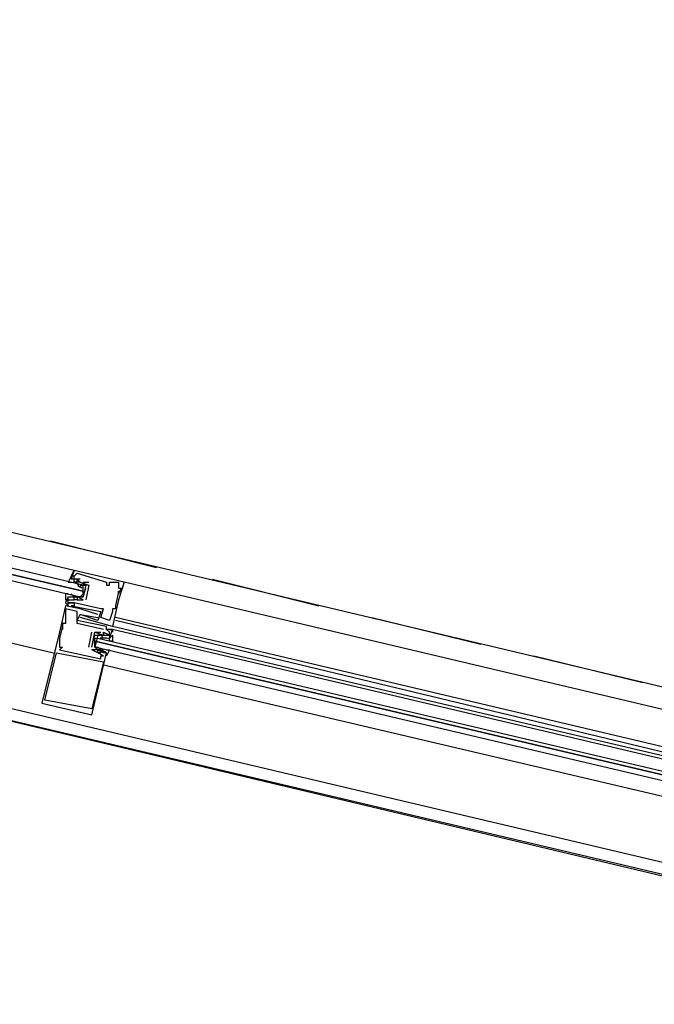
# Model space of a CAD drawing. Header units: feet. Extents: x -79 to 198, y -22 to 181.
# Tile 53 of 256: x 98.58 to 101.45, y 24.42 to 28.87. Entities that reach past the tile are written whole.
import ezdxf

# ---------------------------------------------------------------- set-up
doc = ezdxf.new("R2010")
doc.units = ezdxf.units.FT
doc.layers.add('A-LINEA', color=7, linetype='CONTINUOUS')

msp = doc.modelspace()

# ---------------------------------------------------------------- linework, layer by layer
at = {"layer": 'A-LINEA'}
for p, q in [((95.3333, 27.3111), (102.5867, 25.5911)), ((94.8133, 26.5778), (102.7333, 24.7111)), ((95.16, 26.5511), (102.4, 24.8444)), ((98.72, 26.5111), (99.2, 26.3911)), ((98.72, 26.5111), (99.2, 26.3911)), ((98.8267, 26.3778), (98.8267, 26.3778)), ((98.84, 26.3644), (98.84, 26.3644)), ((98.8133, 26.3378), (98.8133, 26.3378)), ((98.8267, 26.3511), (98.8267, 26.3511)), ((98.8267, 26.3378), (98.8267, 26.3378)), ((98.8267, 26.3244), (98.8267, 26.3244)), ((98.8267, 26.3244), (98.84, 26.3244)), ((98.8308, 26.3214), (98.847, 26.313)), ((98.8378, 26.3196), (98.848, 26.3134)), ((98.84, 26.3378), (98.84, 26.3378)), ((98.84, 26.3244), (98.84, 26.3244)), ((98.8533, 26.3378), (98.8533, 26.3378)), ((98.8533, 26.3244), (98.8533, 26.3244)), ((98.8533, 26.3244), (98.8533, 26.3244)), ((98.8667, 26.3244), (98.8933, 26.3244)), ((98.8667, 26.3244), (98.8667, 26.3244)), ((98.8933, 26.3244), (98.8933, 26.3244)), ((98.9733, 26.3244), (98.9733, 26.3244)), ((98.9867, 26.3244), (98.9867, 26.3244)), ((99.0267, 26.3244), (99.0267, 26.3244)), ((102.16, 25.5911), (99.0533, 26.3244)), ((99.0533, 26.3244), (99.0533, 26.3244)), ((99.4533, 26.3378), (99.9333, 26.2178)), ((99.4533, 26.3378), (99.9333, 26.2178)), ((98.8133, 26.2711), (98.8133, 26.2711)), ((98.8267, 26.2578), (98.8133, 26.2711)), ((98.8267, 26.2711), (98.8267, 26.2711)), ((98.84, 26.3111), (98.84, 26.3111)), ((98.8428, 26.3091), (98.8608, 26.2995)), ((98.8511, 26.3063), (98.8613, 26.3)), ((98.8533, 26.3111), (98.8533, 26.3111)), ((98.8667, 26.2844), (98.8667, 26.2711)), ((98.8933, 26.3111), (98.8933, 26.3111)), ((98.8933, 26.3111), (98.8933, 26.3111)), ((98.9733, 26.3111), (98.9733, 26.3111)), ((98.9867, 26.3111), (98.9867, 26.3111)), ((99.0267, 26.3111), (99.0267, 26.3111)), ((99.0267, 26.2978), (99.0267, 26.2978)), ((99.0267, 26.2844), (99.0267, 26.2844)), ((99.0267, 26.2711), (99.0267, 26.2711)), ((99.04, 26.2978), (99.04, 26.2978)), ((98.7867, 26.2311), (98.7867, 26.2311)), ((98.8, 26.2578), (98.8, 26.2578)), ((98.8, 26.2444), (98.8, 26.2444)), ((98.8, 26.2311), (98.8, 26.2311)), ((98.8, 26.2311), (98.8, 26.2311)), ((98.8284, 26.257), (98.8101, 26.2567)), ((98.8364, 26.2576), (98.8246, 26.2566)), ((98.8267, 26.2578), (98.8267, 26.2578)), ((98.8267, 26.2444), (98.8267, 26.2444)), ((98.8267, 26.2444), (98.8267, 26.2444)), ((98.8267, 26.2311), (98.8267, 26.2311)), ((98.8267, 26.2311), (98.8267, 26.2311)), ((98.8556, 26.2569), (98.8352, 26.2563)), ((98.8498, 26.2576), (98.8379, 26.2566)), ((98.84, 26.2578), (98.84, 26.2578)), ((98.84, 26.2444), (98.84, 26.2444)), ((98.84, 26.2444), (98.84, 26.2444)), ((98.8533, 26.2578), (98.8533, 26.2578)), ((98.8667, 26.2444), (98.8667, 26.2444)), ((98.8667, 26.2444), (98.8667, 26.2444)), ((98.88, 26.2444), (98.88, 26.2444)), ((98.88, 26.2444), (98.88, 26.2444)), ((99.0267, 26.2444), (99.0267, 26.2444)), ((98.7867, 26.2178), (98.7867, 26.2178)), ((98.7867, 26.2044), (98.7867, 26.2044)), ((98.8, 26.2178), (98.8, 26.2178)), ((98.8133, 26.2178), (98.8133, 26.2178)), ((98.8267, 26.2178), (98.8267, 26.2178)), ((98.84, 26.1911), (98.84, 26.1911)), ((98.8533, 26.2044), (98.8533, 26.2044)), ((98.9467, 26.2044), (98.9467, 26.2044)), ((98.9467, 26.1911), (98.9467, 26.1911)), ((98.96, 26.2044), (98.96, 26.2044)), ((99, 26.2044), (99, 26.2044)), ((99, 26.1911), (99, 26.1911)), ((99.0133, 26.2178), (99.0133, 26.2178)), ((99.0133, 26.2044), (99.0133, 26.2044)), ((98.7733, 26.1378), (98.7733, 26.1378)), ((98.7867, 26.1511), (98.7867, 26.1511)), ((98.7867, 26.1378), (98.7867, 26.1378)), ((98.84, 26.1511), (98.84, 26.1511)), ((98.84, 26.1378), (98.84, 26.1378)), ((98.8533, 26.1778), (98.8533, 26.1778)), ((98.8533, 26.1778), (98.8533, 26.1778)), ((98.8533, 26.1644), (98.8533, 26.1644)), ((98.9333, 26.1778), (98.9333, 26.1778)), ((98.9333, 26.1644), (98.9333, 26.1644)), ((98.9333, 26.1511), (98.9333, 26.1511)), ((98.9467, 26.1644), (98.9467, 26.1644)), ((98.9867, 26.1511), (98.9867, 26.1511)), ((102.12, 25.4311), (99.0133, 26.1644)), ((102.12, 25.4044), (99.0133, 26.1511)), ((100.1733, 26.1644), (100.6667, 26.0444)), ((100.1733, 26.1644), (100.6667, 26.0444)), ((98.76, 26.0978), (98.76, 26.0978)), ((98.7733, 26.1244), (98.7733, 26.1244)), ((98.7733, 26.1244), (98.7733, 26.1244)), ((98.7733, 26.1111), (98.7733, 26.1111)), ((98.8933, 26.0311), (98.9067, 26.0978)), ((98.9067, 26.0978), (98.9067, 26.0978)), ((98.92, 26.0978), (98.92, 26.0978)), ((98.92, 26.0978), (98.92, 26.0978)), ((98.9467, 26.0978), (98.9467, 26.0978)), ((98.96, 26.1111), (98.96, 26.1111)), ((98.96, 26.0978), (98.96, 26.0978)), ((98.96, 26.0978), (98.96, 26.0978)), ((98.9733, 26.1244), (98.9733, 26.1244)), ((98.9733, 26.1111), (98.9733, 26.1111)), ((98.9733, 26.1111), (98.9733, 26.1111)), ((98.9867, 26.1111), (98.9867, 26.1111)), ((98.9867, 26.1111), (98.9867, 26.1111)), ((98.9867, 26.0978), (98.9867, 26.0978)), ((102.12, 25.3911), (99, 26.1244)), ((99, 26.1244), (99, 26.1244)), ((102.1067, 25.3778), (99, 26.1111)), ((99, 26.1111), (99, 26.1111)), ((99, 26.1111), (99, 26.1111)), ((99, 26.1111), (99, 26.1111)), ((99, 26.1111), (99, 26.1111)), ((99, 26.1111), (99, 26.1111)), ((98.76, 26.0711), (98.76, 26.0711)), ((98.76, 26.0578), (98.76, 26.0578)), ((98.9067, 26.0311), (98.92, 26.0844)), ((98.92, 26.0578), (98.92, 26.0444)), ((98.9333, 26.0844), (98.9333, 26.0844)), ((98.9445, 26.072), (98.9648, 26.0725)), ((98.9467, 26.0711), (98.9467, 26.0711)), ((98.9502, 26.0713), (98.9621, 26.0723)), ((98.96, 26.0844), (98.96, 26.0844)), ((98.96, 26.0844), (98.96, 26.0844)), ((98.96, 26.0711), (98.96, 26.0711)), ((98.9733, 26.0711), (98.96, 26.0711)), ((98.9716, 26.0719), (98.9899, 26.0722)), ((98.9733, 26.0844), (98.9733, 26.0844)), ((98.9733, 26.0711), (98.9733, 26.0711)), ((98.9769, 26.0713), (98.9888, 26.0723)), ((98.9867, 26.0844), (98.9867, 26.0844)), ((98.9867, 26.0711), (98.9867, 26.0711)), ((98.7467, 26.0044), (98.7467, 26.0044)), ((98.76, 26.0444), (98.76, 26.0444)), ((98.76, 26.0311), (98.76, 26.0311)), ((98.76, 26.0178), (98.76, 26.0178)), ((98.7733, 26.0311), (98.7733, 26.0311)), ((98.8933, 26.0311), (98.8933, 26.0311)), ((98.9067, 26.0311), (98.9067, 26.0311)), ((98.9067, 26.0311), (98.9067, 26.0311)), ((98.9333, 26.0178), (98.9067, 26.0178)), ((98.9067, 26.0178), (98.9067, 26.0178)), ((98.9067, 26.0178), (98.9067, 26.0178)), ((98.9333, 26.0311), (98.9333, 26.0311)), ((98.9333, 26.0178), (98.9333, 26.0178)), ((98.9333, 26.0178), (98.9333, 26.0178)), ((98.9333, 26.0044), (98.9333, 26.0044)), ((98.9333, 26.0044), (98.9333, 26.0044)), ((98.9489, 26.0093), (98.9387, 26.0155)), ((98.9572, 26.0064), (98.9391, 26.0161)), ((98.9467, 26.0311), (98.9467, 26.0311)), ((98.9467, 26.0178), (98.9467, 26.0178)), ((98.9467, 26.0178), (98.96, 26.0178)), ((98.9467, 26.0044), (98.9467, 26.0044)), ((98.9622, 26.0093), (98.952, 26.0155)), ((98.9692, 26.0075), (98.953, 26.0159)), ((98.96, 26.0178), (98.96, 26.0178)), ((98.9733, 26.0044), (98.9733, 26.0044)), ((98.9467, 25.9911), (98.9467, 25.9911)), ((98.9467, 25.9778), (98.9467, 25.9778)), ((98.96, 25.9911), (98.96, 25.9911)), ((98.96, 25.9644), (98.96, 25.9644)), ((100.9067, 25.9911), (101.4, 25.8711)), ((100.9067, 25.9911), (101.4, 25.8711)), ((98.96, 25.9511), (102.08, 25.2178)), ((98.6933, 25.7911), (98.6933, 25.7911)), ((98.68, 25.7778), (98.68, 25.7778)), ((98.9067, 25.7511), (98.9067, 25.7511)), ((98.9067, 25.7244), (98.9067, 25.7244))]:
    msp.add_line(p, q, dxfattribs=at)
for points in [[(67.2267, 7.6444), (67.2667, 7.8178), (67.76, 9.9244), (68.1067, 9.9378), (69.9867, 17.8978), (72.5733, 17.2844), (72.7333, 17.9244), (80.72, 16.0444), (83.12, 15.4711), (87.16, 14.5111), (90.12, 27.0044), (94.6533, 25.9244), (94.8133, 26.5778), (97.52, 25.9378), (103.5333, 24.5111), (107.3733, 40.7511), (107.64, 40.6978), (108.9733, 40.3778), (112.68, 39.4978), (119.16, 37.9644), (119.2267, 38.2978), (125.3067, 36.8578)], [(95.2267, 26.8311), (98.0533, 26.1644), (98.7333, 26.0044)], [(98.8267, 26.3511), (98.8133, 26.3511), (98.8267, 26.3778), (98.1467, 26.5378)], [(98.12, 26.4311), (98.8533, 26.2578), (98.8667, 26.2711), (98.8667, 26.2844), (98.12, 26.4578), (98.8667, 26.2844), (98.8667, 26.2978), (98.8667, 26.3111), (98.1333, 26.4844)], [(99.0533, 26.3244), (98.8267, 26.3778), (98.8133, 26.3378)], [(98.8267, 26.3511), (98.8133, 26.3511), (98.8267, 26.3778)], [(98.8267, 26.3511), (98.8133, 26.3511), (98.8267, 26.3778)], [(98.8533, 26.3378), (98.8267, 26.3378), (98.8267, 26.3511), (98.84, 26.3644), (98.9733, 26.3244), (98.9733, 26.3111), (98.9867, 26.3111), (98.9867, 26.3244)], [(98.88, 26.3111), (98.8533, 26.3244), (98.84, 26.3244), (98.8267, 26.3244), (98.8267, 26.3378), (98.8133, 26.3378), (98.8133, 26.3511), (98.8, 26.3244), (98.8133, 26.3244)], [(98.9867, 26.3244), (99.0267, 26.3244), (99.0267, 26.3111), (99.0267, 26.2978), (99.04, 26.2978), (99.0267, 26.2711), (99.0267, 26.2844), (99.0133, 26.2178), (99.0133, 26.2044), (99, 26.2044), (99, 26.1911), (98.9867, 26.1511), (98.9467, 26.1644), (98.96, 26.2044), (98.9467, 26.2044), (98.8267, 26.2311), (98.8267, 26.2311), (98.8, 26.2311), (98.8, 26.2444), (98.8267, 26.2444)], [(98.84, 26.3244), (98.84, 26.3378), (98.8533, 26.3244), (98.8933, 26.3111), (98.88, 26.2444)], [(99.0533, 26.3244), (99.0267, 26.2444), (99, 26.1244), (98.8533, 26.1644), (98.8533, 26.1644)], [(98.8, 26.2711), (98.7867, 26.2711), (98.7867, 26.2444), (98.8, 26.2444), (98.8, 26.2578), (98.8133, 26.2578), (98.8267, 26.2578), (98.84, 26.2578), (98.8667, 26.2578), (98.88, 26.2978)], [(98.8533, 26.3111), (98.8667, 26.3111), (98.88, 26.3111), (98.8667, 26.2578), (98.8533, 26.2578), (98.84, 26.2578)], [(98.8933, 26.3111), (98.8933, 26.3111), (98.88, 26.2444)], [(98.8, 26.2578), (98.7867, 26.2311), (98.8, 26.2178), (98.8, 26.2311), (98.8267, 26.2311), (98.8267, 26.2178), (98.8133, 26.2178), (98.9467, 26.1911), (98.9333, 26.1511), (98.8533, 26.1778)], [(98.8667, 26.2444), (98.84, 26.2578), (98.84, 26.2444), (98.8267, 26.2444), (98.8267, 26.2578)], [(98.84, 26.2444), (98.84, 26.2444), (98.8667, 26.2444), (98.8667, 26.2444)], [(98.9333, 26.1778), (98.8533, 26.2044), (98.7867, 26.2178), (98.76, 26.0978), (98.68, 25.7778), (98.9067, 25.7244), (98.9733, 26.0044)], [(98.96, 26.1111), (98.84, 26.1378), (98.84, 26.1911), (98.7867, 26.2044), (98.7867, 26.1511), (98.7867, 26.1378), (98.7733, 26.1378), (98.7733, 26.1244), (98.7733, 26.1111), (98.7733, 26.1244), (98.76, 26.0711), (98.76, 26.0578), (98.76, 26.0444), (98.76, 26.0311), (98.7733, 26.0311), (98.76, 26.0178), (98.9467, 25.9778), (98.9467, 25.9911), (98.96, 25.9911), (98.9333, 26.0044), (98.9333, 26.0044), (98.9067, 26.0178)], [(98.9867, 26.0711), (99, 26.1111), (98.9867, 26.1111), (99, 26.1111), (98.9867, 26.1111), (98.9733, 26.1111), (98.9733, 26.1244), (98.84, 26.1511), (98.8533, 26.1778), (98.9333, 26.1644)], [(98.9067, 26.0311), (98.92, 26.0978), (98.96, 26.0844), (98.96, 26.0978), (98.96, 26.0844), (98.9733, 26.0844)], [(98.92, 26.0978), (98.92, 26.0978), (98.9467, 26.0978)], [(98.96, 26.0978), (98.96, 26.0978), (98.9867, 26.0844), (98.9867, 26.0978), (98.9733, 26.1111), (98.9733, 26.1111)], [(99, 26.1111), (99, 26.0978), (99, 26.0978)], [(99, 26.1111), (99, 26.0978), (99, 26.0978)], [(99, 26.1111), (99, 26.0978), (99, 26.0978)], [(98.92, 26.0844), (98.9467, 26.0844), (98.96, 26.0844), (98.9733, 26.0844), (98.9867, 26.0844), (98.9867, 26.0711), (99, 26.0844), (99, 26.0578), (98.9867, 26.0578), (98.9867, 26.0711)], [(98.96, 26.0711), (98.9467, 26.0844), (98.9333, 26.0844), (98.92, 26.0311), (98.9333, 26.0311), (98.9467, 26.0178)], [(102.0933, 25.2844), (98.92, 26.0311), (98.92, 26.0444), (98.92, 26.0578), (102.0933, 25.3111), (98.92, 26.0578), (98.92, 26.0711), (98.9333, 26.0711), (102.1067, 25.3244)], [(98.9067, 25.7511), (98.6933, 25.7911), (98.7467, 26.0044), (98.96, 25.9644), (98.9067, 25.7511)], [(98.9733, 26.0178), (98.9867, 26.0178), (98.9733, 25.9911), (98.9733, 26.0044), (98.96, 26.0044), (98.9467, 26.0178), (98.9333, 26.0178), (98.92, 26.0311)], [(98.9467, 26.0178), (98.9467, 26.0044), (98.9333, 26.0044), (98.9333, 26.0178)]]:
    msp.add_lwpolyline(points, dxfattribs=at)

doc.saveas('drawing.dxf')
